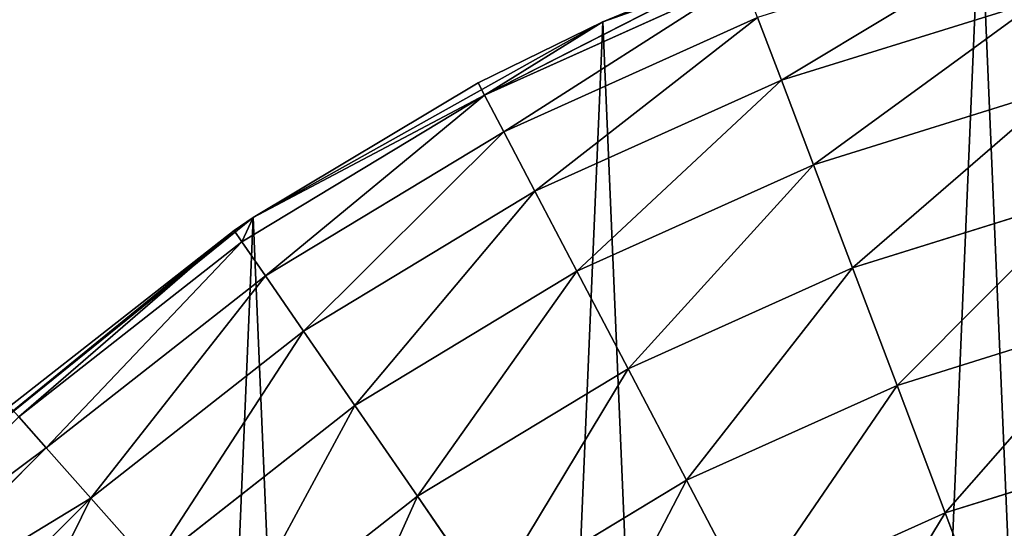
# Model space of a CAD drawing. Extents: x 80 to 596, y 77 to 1633.
# Tile 228 of 256: x 320.97 to 331.82, y 1117.91 to 1123.51. Entities that reach past the tile are written whole.
import ezdxf

# ---------------------------------------------------------------- set-up
doc = ezdxf.new("R2010")
doc.units = 0
doc.header["$LTSCALE"] = 25.4
doc.layers.get('0').update_dxf_attribs({"color": 13, "linetype": 'CONTINUOUS'})

# ---------------------------------------------------------------- blocks, each defined once
blk = doc.blocks.new('CADILLAC-III-8190-7988-799')
at = {"color": 18}
for p, q in [((-6.348, 1124.954, 7.111), (-10.506, 1123.484, 7.111)), ((-6.348, 1124.954, 7.111), (-10.506, 1123.484, 7.111)), ((-9.016, 1124.103, 23.611), (-11.808, 1122.678, 25.172)), ((-9.016, 1124.103, 23.611), (-11.808, 1122.678, 25.172)), ((-10.506, 1123.484, 7.111), (-9.016, 1124.103, 23.611)), ((-10.506, 1123.484, 23.611), (-9.016, 1124.103, 23.611)), ((-10.506, 1123.484, 7.111), (-9.016, 1124.103, 23.611)), ((-10.506, 1123.484, 23.611), (-9.016, 1124.103, 23.611)), ((-8.962, 1123.959, 25.172), (-11.808, 1122.678, 25.172)), ((-8.962, 1123.959, 25.172), (-11.808, 1122.678, 25.172)), ((-8.538, 1122.842, 28.056), (-5.696, 1123.728, 28.056)), ((-8.538, 1122.842, 28.056), (-5.696, 1123.728, 28.056)), ((-8.8, 1123.534, 26.673), (-11.596, 1122.275, 26.673)), ((-8.8, 1123.534, 26.673), (-11.596, 1122.275, 26.673)), ((-8.538, 1122.842, 28.056), (-8.8, 1123.534, 26.673)), ((-8.538, 1122.842, 28.056), (-8.8, 1123.534, 26.673)), ((-10.506, 1123.484, 7.111), (-14.356, 1121.334, 7.111)), ((-10.506, 1123.484, 7.111), (-14.356, 1121.334, 7.111)), ((-11.879, 1122.814, 23.611), (-10.506, 1123.484, 7.111)), ((-11.879, 1122.814, 23.611), (-10.506, 1123.484, 7.111)), ((-11.879, 1122.814, 23.611), (-10.506, 1123.484, 23.611)), ((-11.879, 1122.814, 23.611), (-10.506, 1123.484, 23.611)), ((-10.506, 1123.484, 23.611), (-11.808, 1122.678, 25.172)), ((-10.506, 1123.484, 23.611), (-11.808, 1122.678, 25.172)), ((-10.506, 1123.484, 23.611), (-10.506, 1123.484, 7.111)), ((-10.506, 1123.484, 23.611), (-10.506, 1123.484, 7.111)), ((-8.538, 1122.842, 28.056), (-11.253, 1121.621, 28.056)), ((-8.538, 1122.842, 28.056), (-11.253, 1121.621, 28.056)), ((-8.185, 1121.912, 29.268), (-8.538, 1122.842, 28.056)), ((-8.185, 1121.912, 29.268), (-8.538, 1122.842, 28.056)), ((-14.356, 1121.334, 7.111), (-11.879, 1122.814, 23.611)), ((-14.356, 1121.334, 23.611), (-11.879, 1122.814, 23.611)), ((-14.356, 1121.334, 7.111), (-11.879, 1122.814, 23.611)), ((-14.356, 1121.334, 23.611), (-11.879, 1122.814, 23.611)), ((-11.808, 1122.678, 25.172), (-11.879, 1122.814, 23.611)), ((-11.808, 1122.678, 25.172), (-11.879, 1122.814, 23.611)), ((-8.185, 1121.912, 29.268), (-5.458, 1122.762, 29.268)), ((-8.185, 1121.912, 29.268), (-5.458, 1122.762, 29.268)), ((-14.479, 1121.064, 25.172), (-11.808, 1122.678, 25.172)), ((-14.479, 1121.064, 25.172), (-11.808, 1122.678, 25.172)), ((-14.356, 1121.334, 23.611), (-11.808, 1122.678, 25.172)), ((-14.356, 1121.334, 23.611), (-11.808, 1122.678, 25.172)), ((-11.808, 1122.678, 25.172), (-11.596, 1122.275, 26.673)), ((-11.808, 1122.678, 25.172), (-11.596, 1122.275, 26.673)), ((-14.22, 1120.689, 26.673), (-11.596, 1122.275, 26.673)), ((-14.22, 1120.689, 26.673), (-11.596, 1122.275, 26.673)), ((-11.596, 1122.275, 26.673), (-11.253, 1121.621, 28.056)), ((-11.596, 1122.275, 26.673), (-11.253, 1121.621, 28.056)), ((-8.185, 1121.912, 29.268), (-10.79, 1120.74, 29.268)), ((-8.185, 1121.912, 29.268), (-10.79, 1120.74, 29.268)), ((-7.755, 1120.779, 30.263), (-8.185, 1121.912, 29.268)), ((-7.755, 1120.779, 30.263), (-8.185, 1121.912, 29.268)), ((-13.8, 1120.081, 28.056), (-11.253, 1121.621, 28.056)), ((-13.8, 1120.081, 28.056), (-11.253, 1121.621, 28.056)), ((-11.253, 1121.621, 28.056), (-10.79, 1120.74, 29.268)), ((-11.253, 1121.621, 28.056), (-10.79, 1120.74, 29.268)), ((-7.755, 1120.779, 30.263), (-5.168, 1121.585, 30.263)), ((-7.755, 1120.779, 30.263), (-5.168, 1121.585, 30.263)), ((-14.356, 1121.334, 7.111), (-17.787, 1118.563, 7.111)), ((-14.356, 1121.334, 7.111), (-17.787, 1118.563, 7.111)), ((-14.566, 1121.19, 23.611), (-14.356, 1121.334, 7.111)), ((-14.566, 1121.19, 23.611), (-14.356, 1121.334, 7.111)), ((-14.566, 1121.19, 23.611), (-14.356, 1121.334, 23.611)), ((-14.566, 1121.19, 23.611), (-14.356, 1121.334, 23.611)), ((-14.479, 1121.064, 25.172), (-14.356, 1121.334, 23.611)), ((-14.479, 1121.064, 25.172), (-14.356, 1121.334, 23.611)), ((-14.356, 1121.334, 23.611), (-14.356, 1121.334, 7.111)), ((-14.356, 1121.334, 23.611), (-14.356, 1121.334, 7.111)), ((-14.566, 1121.19, 23.611), (-17.787, 1118.563, 7.111)), ((-14.566, 1121.19, 23.611), (-17.787, 1118.563, 7.111)), ((-17.038, 1119.254, 23.611), (-14.566, 1121.19, 23.611)), ((-17.038, 1119.254, 23.611), (-14.566, 1121.19, 23.611)), ((-14.566, 1121.19, 23.611), (-14.479, 1121.064, 25.172)), ((-14.566, 1121.19, 23.611), (-14.479, 1121.064, 25.172)), ((-14.479, 1121.064, 25.172), (-16.936, 1119.139, 25.172)), ((-14.479, 1121.064, 25.172), (-16.936, 1119.139, 25.172)), ((-14.22, 1120.689, 26.673), (-14.479, 1121.064, 25.172)), ((-14.22, 1120.689, 26.673), (-14.479, 1121.064, 25.172)), ((-7.755, 1120.779, 30.263), (-10.227, 1119.666, 30.263)), ((-7.755, 1120.779, 30.263), (-10.227, 1119.666, 30.263)), ((-7.265, 1119.485, 31.002), (-7.755, 1120.779, 30.263)), ((-7.265, 1119.485, 31.002), (-7.755, 1120.779, 30.263)), ((-14.22, 1120.689, 26.673), (-16.634, 1118.798, 26.673)), ((-14.22, 1120.689, 26.673), (-16.634, 1118.798, 26.673)), ((-13.8, 1120.081, 28.056), (-14.22, 1120.689, 26.673)), ((-13.8, 1120.081, 28.056), (-14.22, 1120.689, 26.673)), ((-13.235, 1119.262, 29.268), (-10.79, 1120.74, 29.268)), ((-13.235, 1119.262, 29.268), (-10.79, 1120.74, 29.268)), ((-10.79, 1120.74, 29.268), (-10.227, 1119.666, 30.263)), ((-10.79, 1120.74, 29.268), (-10.227, 1119.666, 30.263)), ((-7.265, 1119.485, 31.002), (-4.837, 1120.242, 31.002)), ((-7.265, 1119.485, 31.002), (-4.837, 1120.242, 31.002)), ((-13.8, 1120.081, 28.056), (-16.144, 1118.245, 28.056)), ((-13.8, 1120.081, 28.056), (-16.144, 1118.245, 28.056)), ((-13.235, 1119.262, 29.268), (-13.8, 1120.081, 28.056)), ((-13.235, 1119.262, 29.268), (-13.8, 1120.081, 28.056)), ((-12.546, 1118.264, 30.263), (-10.227, 1119.666, 30.263)), ((-12.546, 1118.264, 30.263), (-10.227, 1119.666, 30.263)), ((-10.227, 1119.666, 30.263), (-9.584, 1118.442, 31.002)), ((-10.227, 1119.666, 30.263), (-9.584, 1118.442, 31.002)), ((-7.265, 1119.485, 31.002), (-9.584, 1118.442, 31.002)), ((-7.265, 1119.485, 31.002), (-9.584, 1118.442, 31.002)), ((-6.733, 1118.082, 31.458), (-7.265, 1119.485, 31.002)), ((-6.733, 1118.082, 31.458), (-7.265, 1119.485, 31.002)), ((-13.235, 1119.262, 29.268), (-15.484, 1117.5, 29.268)), ((-13.235, 1119.262, 29.268), (-15.484, 1117.5, 29.268)), ((-12.546, 1118.264, 30.263), (-13.235, 1119.262, 29.268)), ((-12.546, 1118.264, 30.263), (-13.235, 1119.262, 29.268)), ((-16.634, 1118.798, 26.673), (-16.936, 1119.139, 25.172)), ((-16.634, 1118.798, 26.673), (-16.936, 1119.139, 25.172)), ((-18.802, 1116.63, 26.673), (-16.634, 1118.798, 26.673)), ((-18.802, 1116.63, 26.673), (-16.634, 1118.798, 26.673)), ((-16.144, 1118.245, 28.056), (-16.634, 1118.798, 26.673)), ((-16.144, 1118.245, 28.056), (-16.634, 1118.798, 26.673)), ((-6.733, 1118.082, 31.458), (-4.478, 1118.785, 31.458)), ((-6.733, 1118.082, 31.458), (-4.478, 1118.785, 31.458)), ((-11.761, 1117.126, 31.002), (-9.584, 1118.442, 31.002)), ((-11.761, 1117.126, 31.002), (-9.584, 1118.442, 31.002)), ((-9.584, 1118.442, 31.002), (-8.887, 1117.113, 31.458)), ((-9.584, 1118.442, 31.002), (-8.887, 1117.113, 31.458)), ((-18.249, 1116.14, 28.056), (-16.144, 1118.245, 28.056)), ((-18.249, 1116.14, 28.056), (-16.144, 1118.245, 28.056)), ((-15.484, 1117.5, 29.268), (-16.144, 1118.245, 28.056)), ((-15.484, 1117.5, 29.268), (-16.144, 1118.245, 28.056)), ((-12.546, 1118.264, 30.263), (-14.68, 1116.593, 30.263)), ((-12.546, 1118.264, 30.263), (-14.68, 1116.593, 30.263)), ((-11.761, 1117.126, 31.002), (-12.546, 1118.264, 30.263)), ((-11.761, 1117.126, 31.002), (-12.546, 1118.264, 30.263)), ((-6.733, 1118.082, 31.458), (-8.887, 1117.113, 31.458)), ((-6.733, 1118.082, 31.458), (-8.887, 1117.113, 31.458)), ((-6.179, 1116.623, 31.611), (-6.733, 1118.082, 31.458)), ((-6.179, 1116.623, 31.611), (-6.733, 1118.082, 31.458))]:
    blk.add_line(p, q, dxfattribs=at)
mesh = blk.add_polyface(dxfattribs=at)
corners = [(-25.586, 1103.095, 7.111), (-25.213, 1094.315, 7.111), (-25.773, 1098.689, 7.111), (-24.657, 1107.406, 7.111), (-23.922, 1090.098, 7.111), (-23.012, 1111.498, 7.111), (-21.936, 1086.161, 7.111), (-20.7, 1115.253, 7.111), (-19.314, 1082.615, 7.111), (-17.787, 1118.563, 7.111), (-16.13, 1079.564, 7.111), (-14.356, 1121.334, 7.111), (-12.476, 1077.094, 7.111), (-10.506, 1123.484, 7.111), (-8.458, 1075.278, 7.111), (-6.348, 1124.954, 7.111), (-4.19, 1074.167, 7.111), (-2.001, 1125.699, 7.111), (0.204, 1073.793, 7.111), (0.204, 1125.793, 7.111), (2.409, 1125.699, 7.111), (4.598, 1074.167, 7.111), (6.755, 1124.954, 7.111), (8.865, 1075.278, 7.111), (10.913, 1123.484, 7.111), (12.884, 1077.094, 7.111), (14.763, 1121.334, 7.111), (16.537, 1079.564, 7.111), (18.194, 1118.563, 7.111), (19.721, 1082.615, 7.111), (21.108, 1115.253, 7.111), (22.343, 1086.161, 7.111), (23.42, 1111.498, 7.111), (24.329, 1090.098, 7.111), (25.064, 1107.406, 7.111), (25.62, 1094.315, 7.111), (25.993, 1103.095, 7.111), (26.18, 1098.689, 7.111)]
mesh.append_faces([[corners[k] for k in face] for face in [(0, 1, 2), (35, 36, 37)]], dxfattribs={"vtx0": -1, "color": 18})
mesh.append_faces([[corners[k] for k in face] for face in [(1, 3, 4), (4, 5, 6), (6, 7, 8), (8, 9, 10), (10, 11, 12), (12, 13, 14), (14, 15, 16), (16, 17, 18), (18, 20, 21), (21, 22, 23), (23, 24, 25), (25, 26, 27), (27, 28, 29), (29, 30, 31), (31, 32, 33), (33, 34, 35)]], dxfattribs={"vtx0": -1, "vtx1": -1, "color": 18})
mesh.append_faces([[corners[k] for k in face] for face in [(1, 0, 3), (4, 3, 5), (6, 5, 7), (8, 7, 9), (10, 9, 11), (12, 11, 13), (14, 13, 15), (16, 15, 17), (18, 17, 19), (18, 19, 20), (21, 20, 22), (23, 22, 24), (25, 24, 26), (27, 26, 28), (29, 28, 30), (31, 30, 32), (33, 32, 34), (35, 34, 36)]], dxfattribs={"vtx0": -1, "vtx2": -1, "color": 18})
mesh = blk.add_polyface(dxfattribs=at)
corners = [(-9.016, 1124.103, 23.611), (-6.348, 1124.954, 7.111), (-10.506, 1123.484, 7.111)]
mesh.append_faces([[corners[k] for k in face] for face in [(0, 1, 2)]], dxfattribs={"color": 18})
mesh = blk.add_polyface(dxfattribs=at)
corners = [(-8.538, 1122.842, 28.056), (-5.873, 1124.446, 26.673), (-8.8, 1123.534, 26.673), (-5.696, 1123.728, 28.056)]
mesh.append_faces([[corners[k] for k in face] for face in [(0, 1, 2), (1, 0, 3)]], dxfattribs={"vtx0": -1, "color": 18})
mesh = blk.add_polyface(dxfattribs=at)
corners = [(-8.962, 1123.959, 25.172), (-9.016, 1124.103, 23.611), (-11.808, 1122.678, 25.172)]
mesh.append_faces([[corners[k] for k in face] for face in [(0, 1, 2)]], dxfattribs={"color": 18})
mesh = blk.add_polyface(dxfattribs=at)
corners = [(-11.808, 1122.678, 25.172), (-9.016, 1124.103, 23.611), (-10.506, 1123.484, 23.611)]
mesh.append_faces([[corners[k] for k in face] for face in [(0, 1, 2)]], dxfattribs={"color": 18})
mesh = blk.add_polyface(dxfattribs=at)
corners = [(-9.016, 1124.103, 23.611), (-10.506, 1123.484, 7.111), (-10.506, 1123.484, 23.611)]
mesh.append_faces([[corners[k] for k in face] for face in [(0, 1, 2)]], dxfattribs={"color": 18})
mesh = blk.add_polyface(dxfattribs=at)
corners = [(-11.596, 1122.275, 26.673), (-8.962, 1123.959, 25.172), (-11.808, 1122.678, 25.172), (-8.8, 1123.534, 26.673)]
mesh.append_faces([[corners[k] for k in face] for face in [(0, 1, 2), (1, 0, 3)]], dxfattribs={"vtx0": -1, "color": 18})
mesh = blk.add_polyface(dxfattribs=at)
corners = [(-8.185, 1121.912, 29.268), (-5.696, 1123.728, 28.056), (-8.538, 1122.842, 28.056), (-5.458, 1122.762, 29.268)]
mesh.append_faces([[corners[k] for k in face] for face in [(0, 1, 2), (1, 0, 3)]], dxfattribs={"vtx0": -1, "color": 18})
mesh = blk.add_polyface(dxfattribs=at)
corners = [(-11.253, 1121.621, 28.056), (-8.8, 1123.534, 26.673), (-11.596, 1122.275, 26.673), (-8.538, 1122.842, 28.056)]
mesh.append_faces([[corners[k] for k in face] for face in [(0, 1, 2), (1, 0, 3)]], dxfattribs={"vtx0": -1, "color": 18})
mesh = blk.add_polyface(dxfattribs=at)
corners = [(-11.879, 1122.814, 23.611), (-10.506, 1123.484, 7.111), (-14.356, 1121.334, 7.111)]
mesh.append_faces([[corners[k] for k in face] for face in [(0, 1, 2)]], dxfattribs={"color": 18})
mesh = blk.add_polyface(dxfattribs=at)
corners = [(-10.506, 1123.484, 23.611), (-10.506, 1123.484, 7.111), (-11.879, 1122.814, 23.611)]
mesh.append_faces([[corners[k] for k in face] for face in [(0, 1, 2)]], dxfattribs={"color": 18})
mesh = blk.add_polyface(dxfattribs=at)
corners = [(-11.808, 1122.678, 25.172), (-10.506, 1123.484, 23.611), (-11.879, 1122.814, 23.611)]
mesh.append_faces([[corners[k] for k in face] for face in [(0, 1, 2)]], dxfattribs={"color": 18})
mesh = blk.add_polyface(dxfattribs=at)
corners = [(-10.79, 1120.74, 29.268), (-8.538, 1122.842, 28.056), (-11.253, 1121.621, 28.056), (-8.185, 1121.912, 29.268)]
mesh.append_faces([[corners[k] for k in face] for face in [(0, 1, 2), (1, 0, 3)]], dxfattribs={"vtx0": -1, "color": 18})
mesh = blk.add_polyface(dxfattribs=at)
corners = [(-11.879, 1122.814, 23.611), (-14.356, 1121.334, 7.111), (-14.356, 1121.334, 23.611)]
mesh.append_faces([[corners[k] for k in face] for face in [(0, 1, 2)]], dxfattribs={"color": 18})
mesh = blk.add_polyface(dxfattribs=at)
corners = [(-11.808, 1122.678, 25.172), (-11.879, 1122.814, 23.611), (-14.356, 1121.334, 23.611)]
mesh.append_faces([[corners[k] for k in face] for face in [(0, 1, 2)]], dxfattribs={"color": 18})
mesh = blk.add_polyface(dxfattribs=at)
corners = [(-7.755, 1120.779, 30.263), (-5.458, 1122.762, 29.268), (-8.185, 1121.912, 29.268), (-5.168, 1121.585, 30.263)]
mesh.append_faces([[corners[k] for k in face] for face in [(0, 1, 2), (1, 0, 3)]], dxfattribs={"vtx0": -1, "color": 18})
mesh = blk.add_polyface(dxfattribs=at)
corners = [(-11.808, 1122.678, 25.172), (-14.356, 1121.334, 23.611), (-14.479, 1121.064, 25.172)]
mesh.append_faces([[corners[k] for k in face] for face in [(0, 1, 2)]], dxfattribs={"color": 18})
mesh = blk.add_polyface(dxfattribs=at)
corners = [(-14.22, 1120.689, 26.673), (-11.808, 1122.678, 25.172), (-14.479, 1121.064, 25.172), (-11.596, 1122.275, 26.673)]
mesh.append_faces([[corners[k] for k in face] for face in [(0, 1, 2), (1, 0, 3)]], dxfattribs={"vtx0": -1, "color": 18})
mesh = blk.add_polyface(dxfattribs=at)
corners = [(-13.8, 1120.081, 28.056), (-11.596, 1122.275, 26.673), (-14.22, 1120.689, 26.673), (-11.253, 1121.621, 28.056)]
mesh.append_faces([[corners[k] for k in face] for face in [(0, 1, 2), (1, 0, 3)]], dxfattribs={"vtx0": -1, "color": 18})
mesh = blk.add_polyface(dxfattribs=at)
corners = [(-10.227, 1119.666, 30.263), (-8.185, 1121.912, 29.268), (-10.79, 1120.74, 29.268), (-7.755, 1120.779, 30.263)]
mesh.append_faces([[corners[k] for k in face] for face in [(0, 1, 2), (1, 0, 3)]], dxfattribs={"vtx0": -1, "color": 18})
mesh = blk.add_polyface(dxfattribs=at)
corners = [(-13.235, 1119.262, 29.268), (-11.253, 1121.621, 28.056), (-13.8, 1120.081, 28.056), (-10.79, 1120.74, 29.268)]
mesh.append_faces([[corners[k] for k in face] for face in [(0, 1, 2), (1, 0, 3)]], dxfattribs={"vtx0": -1, "color": 18})
mesh = blk.add_polyface(dxfattribs=at)
corners = [(-7.265, 1119.485, 31.002), (-5.168, 1121.585, 30.263), (-7.755, 1120.779, 30.263), (-4.837, 1120.242, 31.002)]
mesh.append_faces([[corners[k] for k in face] for face in [(0, 1, 2), (1, 0, 3)]], dxfattribs={"vtx0": -1, "color": 18})
mesh = blk.add_polyface(dxfattribs=at)
corners = [(-14.566, 1121.19, 23.611), (-14.356, 1121.334, 7.111), (-17.787, 1118.563, 7.111)]
mesh.append_faces([[corners[k] for k in face] for face in [(0, 1, 2)]], dxfattribs={"color": 18})
mesh = blk.add_polyface(dxfattribs=at)
corners = [(-14.356, 1121.334, 23.611), (-14.356, 1121.334, 7.111), (-14.566, 1121.19, 23.611)]
mesh.append_faces([[corners[k] for k in face] for face in [(0, 1, 2)]], dxfattribs={"color": 18})
mesh = blk.add_polyface(dxfattribs=at)
corners = [(-14.479, 1121.064, 25.172), (-14.356, 1121.334, 23.611), (-14.566, 1121.19, 23.611)]
mesh.append_faces([[corners[k] for k in face] for face in [(0, 1, 2)]], dxfattribs={"color": 18})
mesh = blk.add_polyface(dxfattribs=at)
corners = [(-14.566, 1121.19, 23.611), (-17.787, 1118.563, 7.111), (-17.038, 1119.254, 23.611)]
mesh.append_faces([[corners[k] for k in face] for face in [(0, 1, 2)]], dxfattribs={"color": 18})
mesh = blk.add_polyface(dxfattribs=at)
corners = [(-16.936, 1119.139, 25.172), (-14.566, 1121.19, 23.611), (-17.038, 1119.254, 23.611), (-14.479, 1121.064, 25.172)]
mesh.append_faces([[corners[k] for k in face] for face in [(0, 1, 2), (1, 0, 3)]], dxfattribs={"vtx0": -1, "color": 18})
mesh = blk.add_polyface(dxfattribs=at)
corners = [(-16.634, 1118.798, 26.673), (-14.479, 1121.064, 25.172), (-16.936, 1119.139, 25.172), (-14.22, 1120.689, 26.673)]
mesh.append_faces([[corners[k] for k in face] for face in [(0, 1, 2), (1, 0, 3)]], dxfattribs={"vtx0": -1, "color": 18})
mesh = blk.add_polyface(dxfattribs=at)
corners = [(-9.584, 1118.442, 31.002), (-7.755, 1120.779, 30.263), (-10.227, 1119.666, 30.263), (-7.265, 1119.485, 31.002)]
mesh.append_faces([[corners[k] for k in face] for face in [(0, 1, 2), (1, 0, 3)]], dxfattribs={"vtx0": -1, "color": 18})
mesh = blk.add_polyface(dxfattribs=at)
corners = [(-16.144, 1118.245, 28.056), (-14.22, 1120.689, 26.673), (-16.634, 1118.798, 26.673), (-13.8, 1120.081, 28.056)]
mesh.append_faces([[corners[k] for k in face] for face in [(0, 1, 2), (1, 0, 3)]], dxfattribs={"vtx0": -1, "color": 18})
mesh = blk.add_polyface(dxfattribs=at)
corners = [(-12.546, 1118.264, 30.263), (-10.79, 1120.74, 29.268), (-13.235, 1119.262, 29.268), (-10.227, 1119.666, 30.263)]
mesh.append_faces([[corners[k] for k in face] for face in [(0, 1, 2), (1, 0, 3)]], dxfattribs={"vtx0": -1, "color": 18})
mesh = blk.add_polyface(dxfattribs=at)
corners = [(-6.733, 1118.082, 31.458), (-4.837, 1120.242, 31.002), (-7.265, 1119.485, 31.002), (-4.478, 1118.785, 31.458)]
mesh.append_faces([[corners[k] for k in face] for face in [(0, 1, 2), (1, 0, 3)]], dxfattribs={"vtx0": -1, "color": 18})
mesh = blk.add_polyface(dxfattribs=at)
corners = [(-15.484, 1117.5, 29.268), (-13.8, 1120.081, 28.056), (-16.144, 1118.245, 28.056), (-13.235, 1119.262, 29.268)]
mesh.append_faces([[corners[k] for k in face] for face in [(0, 1, 2), (1, 0, 3)]], dxfattribs={"vtx0": -1, "color": 18})
mesh = blk.add_polyface(dxfattribs=at)
corners = [(-11.761, 1117.126, 31.002), (-10.227, 1119.666, 30.263), (-12.546, 1118.264, 30.263), (-9.584, 1118.442, 31.002)]
mesh.append_faces([[corners[k] for k in face] for face in [(0, 1, 2), (1, 0, 3)]], dxfattribs={"vtx0": -1, "color": 18})
mesh = blk.add_polyface(dxfattribs=at)
corners = [(-8.887, 1117.113, 31.458), (-7.265, 1119.485, 31.002), (-9.584, 1118.442, 31.002), (-6.733, 1118.082, 31.458)]
mesh.append_faces([[corners[k] for k in face] for face in [(0, 1, 2), (1, 0, 3)]], dxfattribs={"vtx0": -1, "color": 18})
mesh = blk.add_polyface(dxfattribs=at)
corners = [(-14.68, 1116.593, 30.263), (-13.235, 1119.262, 29.268), (-15.484, 1117.5, 29.268), (-12.546, 1118.264, 30.263)]
mesh.append_faces([[corners[k] for k in face] for face in [(0, 1, 2), (1, 0, 3)]], dxfattribs={"vtx0": -1, "color": 18})
mesh = blk.add_polyface(dxfattribs=at)
corners = [(-16.634, 1118.798, 26.673), (-19.143, 1116.932, 25.172), (-18.802, 1116.63, 26.673), (-16.936, 1119.139, 25.172)]
mesh.append_faces([[corners[k] for k in face] for face in [(0, 1, 2), (1, 0, 3)]], dxfattribs={"vtx0": -1, "color": 18})
mesh = blk.add_polyface(dxfattribs=at)
corners = [(-16.144, 1118.245, 28.056), (-18.802, 1116.63, 26.673), (-18.249, 1116.14, 28.056), (-16.634, 1118.798, 26.673)]
mesh.append_faces([[corners[k] for k in face] for face in [(0, 1, 2), (1, 0, 3)]], dxfattribs={"vtx0": -1, "color": 18})
mesh = blk.add_polyface(dxfattribs=at)
corners = [(-6.179, 1116.623, 31.611), (-4.478, 1118.785, 31.458), (-6.733, 1118.082, 31.458), (-4.104, 1117.27, 31.611)]
mesh.append_faces([[corners[k] for k in face] for face in [(0, 1, 2), (1, 0, 3)]], dxfattribs={"vtx0": -1, "color": 18})
mesh = blk.add_polyface(dxfattribs=at)
corners = [(-10.908, 1115.891, 31.458), (-9.584, 1118.442, 31.002), (-11.761, 1117.126, 31.002), (-8.887, 1117.113, 31.458)]
mesh.append_faces([[corners[k] for k in face] for face in [(0, 1, 2), (1, 0, 3)]], dxfattribs={"vtx0": -1, "color": 18})
mesh = blk.add_polyface(dxfattribs=at)
corners = [(-17.504, 1115.48, 29.268), (-16.144, 1118.245, 28.056), (-18.249, 1116.14, 28.056), (-15.484, 1117.5, 29.268)]
mesh.append_faces([[corners[k] for k in face] for face in [(0, 1, 2), (1, 0, 3)]], dxfattribs={"vtx0": -1, "color": 18})
mesh = blk.add_polyface(dxfattribs=at)
corners = [(-13.763, 1115.557, 31.002), (-12.546, 1118.264, 30.263), (-14.68, 1116.593, 30.263), (-11.761, 1117.126, 31.002)]
mesh.append_faces([[corners[k] for k in face] for face in [(0, 1, 2), (1, 0, 3)]], dxfattribs={"vtx0": -1, "color": 18})
mesh = blk.add_polyface(dxfattribs=at)
corners = [(-8.161, 1115.731, 31.611), (-6.733, 1118.082, 31.458), (-8.887, 1117.113, 31.458), (-6.179, 1116.623, 31.611)]
mesh.append_faces([[corners[k] for k in face] for face in [(0, 1, 2), (1, 0, 3)]], dxfattribs={"vtx0": -1, "color": 18})
blk = doc.blocks.new('GRUPUJ_1')
at = {"color": 0}
blk.add_blockref('CADILLAC-III-8190-7988-799', (258.066, -77.491, -7.111), dxfattribs=at)

msp = doc.modelspace()

# ---------------------------------------------------------------- block references
at = {"color": 0}
msp.add_blockref('GRUPUJ_1', (79.834, 77.491, -7.989), dxfattribs=at)

doc.saveas('drawing.dxf')
